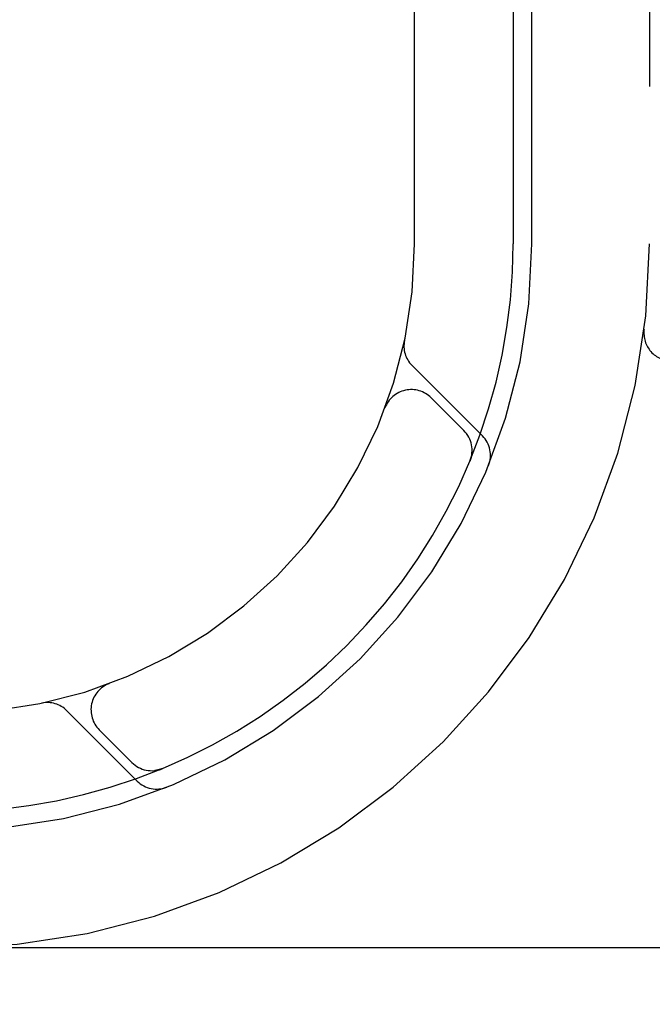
# Model space of a CAD drawing. Header units: inches. Extents: x 0 to 215, y 0 to 139.
# Tile 16 of 111: x 106.298 to 106.635, y 50.332 to 50.856. Entities that reach past the tile are written whole.
import ezdxf

# ---------------------------------------------------------------- set-up
doc = ezdxf.new("R2010")
doc.units = ezdxf.units.IN
doc.header["$LTSCALE"] = 11.804375
doc.header["$MEASUREMENT"] = 0
doc.linetypes.add('HIDDEN', pattern=[0.2, 0.1, -0.1])
doc.layers.add('DEFAULT_2', color=8, linetype='HIDDEN')

msp = doc.modelspace()

# ---------------------------------------------------------------- linework, layer by layer
at = {"layer": 'DEFAULT_2', "color": 8, "linetype": 'HIDDEN'}
for p, q in [((106.6333915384, 54.3617792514), (106.6333915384, 49.3617792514)), ((106.5083915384, 50.7367792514), (106.5083915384, 52.9867792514)), ((106.5708915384, 50.7367792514), (106.5708915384, 51.3467792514)), ((106.5608915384, 50.8809779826), (106.5608915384, 50.7367792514)), ((106.6305986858, 50.6910973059), (106.6305955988, 50.6910721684)), ((106.5445623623, 50.63445619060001), (106.5069679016, 50.6720506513)), ((106.5346046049, 50.6373428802), (106.5172571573, 50.6546903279)), ((106.4925981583, 50.64933064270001), (106.4927428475, 50.64970294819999)), ((106.4928295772, 50.64994614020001), (106.4927264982, 50.6496662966)), ((106.5379398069, 50.6212024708), (106.5385043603, 50.6225727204)), ((106.3454974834, 50.5024416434), (106.3452084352, 50.5023352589)), ((106.3454663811, 50.5024273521), (106.3458401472, 50.50257263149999)), ((106.3231201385, 50.4882028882), (106.3607146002, 50.4506084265)), ((106.340480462, 50.4779136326), (106.3578279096, 50.460566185)), ((106.3726211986, 50.45667586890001), (106.3739655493, 50.4572298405)), ((106.3739664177, 50.4572302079), (106.3739326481, 50.4572167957)), ((106.3739655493, 50.4572298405), (106.3739675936, 50.4572306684)), ((107.0058915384, 50.3617792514), (104.5109094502, 50.3617792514))]:
    msp.add_line(p, q, dxfattribs=at)
for points in [[(106.5379737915, 50.6212886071), (106.5379478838, 50.6212227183), (106.5379438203, 50.6212125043)], [(106.5388941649, 50.6249743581), (106.5388792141, 50.62485225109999), (106.5388286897, 50.6244888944), (106.5387705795, 50.6241341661), (106.5387056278, 50.6237891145), (106.5386346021, 50.6234545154), (106.5385583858, 50.6231313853), (106.5384778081, 50.622820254), (106.5383941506, 50.62252309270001), (106.5383085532, 50.6222409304), (106.5382228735, 50.6219767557), (106.5381358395, 50.6217241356), (106.5380587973, 50.6215119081), (106.5380069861, 50.6213745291), (106.5379737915, 50.6212886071)], [(106.3739326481, 50.4572167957), (106.3738737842, 50.4571937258), (106.3738020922, 50.45716603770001), (106.3736511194, 50.4571091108), (106.3734649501, 50.45704145), (106.3732757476, 50.4569755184), (106.3730756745, 50.4569088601), (106.3728674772, 50.45684278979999), (106.3726516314, 50.4567777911), (106.3724292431, 50.4567144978), (106.3722013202, 50.4566534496), (106.3719693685, 50.4565952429), (106.3717331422, 50.4565399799), (106.3714930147, 50.4564879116), (106.3712486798, 50.4564391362), (106.3710000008, 50.4563938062), (106.3707468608, 50.45635209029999), (106.3704891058, 50.4563141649), (106.3702267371, 50.4562802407), (106.3701222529, 50.45626803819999)]]:
    msp.add_lwpolyline(points, dxfattribs=at)
for centre, radius, start, end in [((106.2583915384, 50.7367792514), 0.375, 270, 360), ((106.2583915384, 50.7367792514), 0.3125, 270, 360), ((106.2583915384, 50.7367792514), 0.3025, 269.999999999, 360), ((106.2583915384, 50.7367792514), 0.25, 270, 360), ((106.6454881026, 50.6892792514), 0.015, 173.0042989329, 270), ((106.5172209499, 50.6823036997), 0.0145, 168.1144898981, 225), ((106.5066505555, 50.6440837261), 0.015, 45, 159.5252576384), ((106.5239980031, 50.6267362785), 0.015, 337.4953651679, 45), ((106.5343093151, 50.6242031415), 0.0144999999, 337.8042445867, 45.00000532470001), ((106.3510870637, 50.4885202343), 0.015, 110.4747423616, 225), ((106.3128670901, 50.4779498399), 0.0145, 45, 101.8855101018), ((106.3684345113, 50.4711727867), 0.015, 225, 292.5046348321), ((106.3709676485, 50.4608614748), 0.0145, 225, 292.1957545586)]:
    msp.add_arc(centre, radius, start, end, dxfattribs=at)

doc.saveas('drawing.dxf')
